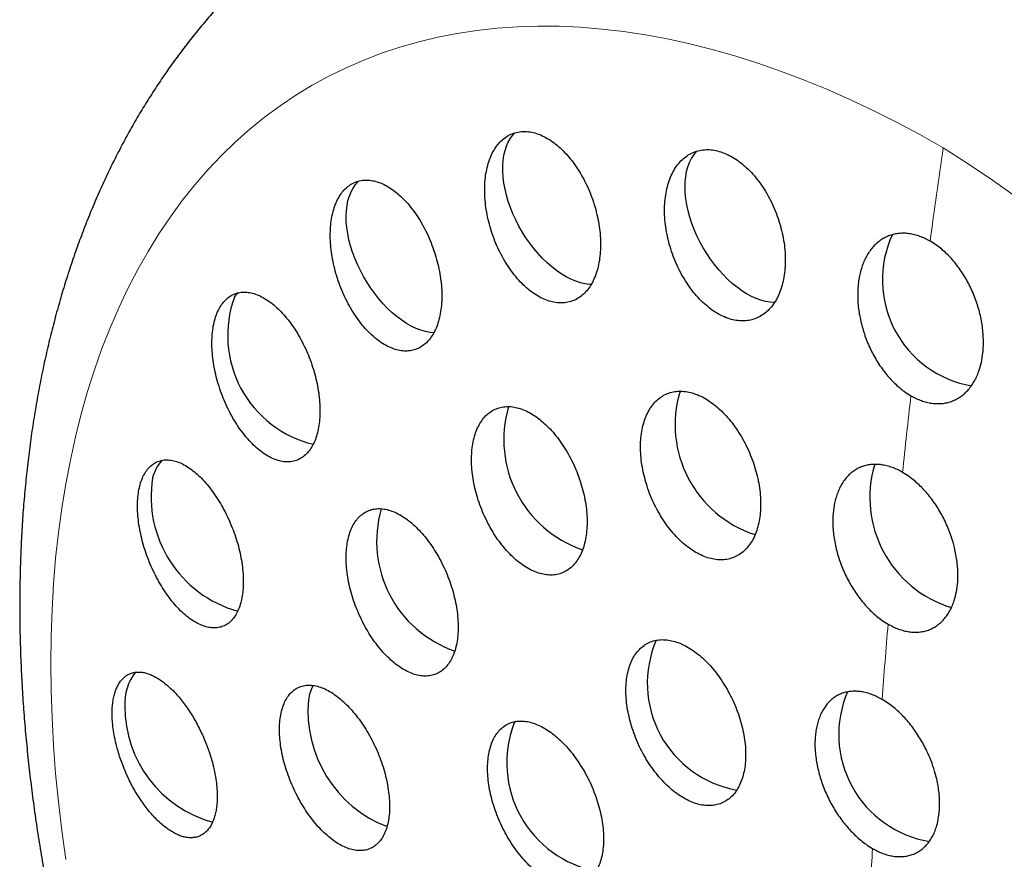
# Model space of a CAD drawing. Header units: millimetres. Extents: x 8 to 817, y 12 to 837.
# Tile 32 of 70: x 748 to 759, y 382 to 392. Entities that reach past the tile are written whole.
import ezdxf

# ---------------------------------------------------------------- set-up
doc = ezdxf.new("R2010")
doc.units = ezdxf.units.MM

msp = doc.modelspace()

# ---------------------------------------------------------------- linework, layer by layer
at = {"color": 7, "linetype": 'Continuous', "lineweight": 30}
msp.add_line((753.912, 383.624), (753.935, 383.654), dxfattribs=at)
at = {"color": 252, "linetype": 'Continuous', "lineweight": 0, "flags": 128}
msp.add_lwpolyline([(748.814, 382.082), (748.769, 382.411), (748.731, 382.737), (748.699, 383.06), (748.675, 383.379), (748.658, 383.696), (748.647, 384.009), (748.644, 384.317), (748.647, 384.622), (748.658, 384.923), (748.675, 385.219), (748.699, 385.511), (748.731, 385.798), (748.769, 386.08), (748.814, 386.356), (748.866, 386.627), (748.924, 386.893), (748.99, 387.153), (749.062, 387.407), (749.141, 387.654), (749.226, 387.896), (749.318, 388.13), (749.417, 388.359), (749.522, 388.58), (749.633, 388.795), (749.751, 389.002), (749.874, 389.202), (750.004, 389.395), (750.14, 389.581), (750.282, 389.758), (750.43, 389.928), (750.583, 390.09), (750.742, 390.245), (750.907, 390.391), (751.077, 390.529), (751.252, 390.658), (751.432, 390.779), (751.618, 390.892), (751.808, 390.997), (752.004, 391.092), (752.204, 391.179), (752.408, 391.258), (752.617, 391.327), (752.83, 391.388), (753.047, 391.44), (753.268, 391.483), (753.493, 391.517), (753.721, 391.542), (753.953, 391.558), (754.188, 391.565), (754.427, 391.563), (754.668, 391.552), (754.912, 391.532), (755.159, 391.504), (755.409, 391.466), (755.66, 391.419), (755.914, 391.364), (756.17, 391.299), (756.428, 391.226), (756.687, 391.144), (756.948, 391.054), (757.21, 390.954), (757.473, 390.846), (757.737, 390.73), (758.002, 390.605), (758.267, 390.472), (758.533, 390.331), (758.798, 390.182)], dxfattribs=at)
at = {"color": 7, "linetype": 'Continuous', "lineweight": 30, "flags": 128}
for points in [[(754.791, 388.624), (754.773, 388.625), (754.722, 388.632), (754.67, 388.644), (754.616, 388.662), (754.562, 388.684), (754.507, 388.712), (754.452, 388.745), (754.397, 388.783), (754.343, 388.825), (754.29, 388.872), (754.238, 388.922), (754.188, 388.976), (754.14, 389.034), (754.093, 389.094), (754.049, 389.157), (754.008, 389.223), (753.97, 389.29), (753.934, 389.359), (753.902, 389.429), (753.874, 389.5), (753.849, 389.57), (753.829, 389.641), (753.812, 389.711), (753.799, 389.78), (753.791, 389.847), (753.787, 389.913), (753.787, 389.976), (753.791, 390.037), (753.799, 390.095), (753.812, 390.149), (753.829, 390.2), (753.849, 390.246), (753.874, 390.289), (753.902, 390.326), (753.925, 390.351)], [(756.879, 388.419), (756.829, 388.422), (756.777, 388.431), (756.724, 388.445), (756.67, 388.464), (756.616, 388.489), (756.561, 388.519), (756.506, 388.554), (756.452, 388.593), (756.398, 388.637), (756.345, 388.685), (756.294, 388.737), (756.244, 388.792), (756.196, 388.851), (756.151, 388.912), (756.108, 388.976), (756.068, 389.043), (756.03, 389.111), (755.996, 389.18), (755.966, 389.25), (755.939, 389.321), (755.916, 389.392), (755.896, 389.462), (755.881, 389.532), (755.87, 389.6), (755.863, 389.667), (755.86, 389.732), (755.862, 389.794), (755.868, 389.854), (755.878, 389.91), (755.892, 389.963), (755.91, 390.012), (755.933, 390.057), (755.959, 390.098), (755.988, 390.134), (755.999, 390.145)], [(753.002, 388.074), (752.96, 388.079), (752.908, 388.089), (752.855, 388.104), (752.801, 388.125), (752.746, 388.151), (752.691, 388.182), (752.637, 388.218), (752.582, 388.259), (752.529, 388.304), (752.476, 388.353), (752.425, 388.405), (752.376, 388.462), (752.329, 388.521), (752.284, 388.583), (752.242, 388.648), (752.202, 388.715), (752.166, 388.783), (752.133, 388.853), (752.103, 388.923), (752.077, 388.994), (752.055, 389.065), (752.036, 389.135), (752.022, 389.204), (752.012, 389.272), (752.006, 389.339), (752.005, 389.403), (752.007, 389.464), (752.014, 389.523), (752.025, 389.579), (752.041, 389.631), (752.06, 389.679), (752.083, 389.723), (752.11, 389.763), (752.141, 389.798), (752.145, 389.802)], [(750.733, 388.48), (750.762, 388.517), (750.775, 388.531)]]:
    msp.add_lwpolyline(points, dxfattribs=at)
at = {"color": 252, "linetype": 'Continuous', "lineweight": 0}
for centre, radius, start, end in [((852.791, 376.498), 94.984, 171.71708, 172.36479), ((746.916, 371.595), 22.06, 2.5923, 57.4077), ((848.293, 377.059), 90.451, 173.46155, 174.01708), ((843.925, 377.474), 86.063, 175.1438, 175.71553), ((839.635, 377.752), 81.763, 176.877, 177.41602)]:
    msp.add_arc(centre, radius, start, end, dxfattribs=at)
at = {"color": 7, "linetype": 'Continuous', "lineweight": 30}
for centre, radius, start, end in [((759.33, 388.677), 1.224, 155.0131, 260.12), ((751.932, 388.046), 1.276, 160.1037, 256.3499), ((757.065, 387.032), 1.318, 163.2302, 252.021), ((755.119, 386.858), 1.321, 163.3738, 251.2381), ((750.242, 386.319), 0.452, 137.4538, 166.4757), ((759.276, 386.203), 1.313, 163.304, 252.9819), ((751.135, 386.207), 1.35, 170.7163, 254.3875), ((753.674, 385.703), 1.323, 163.7401, 250.8651), ((756.666, 384.087), 1.235, 156.6283, 259.8867), ((750.06, 383.859), 0.575, 141.958, 183.2564), ((752.132, 383.812), 0.564, 153.5603, 171.24), ((758.843, 383.504), 1.234, 156.7894, 260.5711), ((750.848, 383.819), 1.362, 179.6942, 254.5396), ((752.98, 383.771), 1.411, 174.8494, 248.7917), ((755.09, 383.183), 1.258, 159.4877, 258.8548)]:
    msp.add_arc(centre, radius, start, end, dxfattribs=at)
for points, knots in [([(785.971, 368.818), (785.971, 368.854), (785.971, 368.922), (785.971, 369.015), (785.971, 369.093), (785.97, 369.156), (785.97, 369.203), (785.97, 369.234), (785.97, 369.257), (785.969, 369.277), (785.969, 369.3), (785.969, 369.327), (785.969, 369.366), (785.968, 369.419), (785.967, 369.484), (785.966, 369.566), (785.965, 369.659), (785.963, 369.759), (785.961, 369.847), (785.96, 369.922), (785.958, 369.99), (785.957, 370.06), (785.955, 370.139), (785.953, 370.227), (785.95, 370.318), (785.947, 370.408), (785.945, 370.492), (785.942, 370.576), (785.939, 370.659), (785.936, 370.737), (785.933, 370.806), (785.931, 370.858), (785.929, 370.901), (785.928, 370.941), (785.926, 370.991), (785.923, 371.05), (785.92, 371.114), (785.917, 371.179), (785.914, 371.248), (785.91, 371.32), (785.906, 371.39), (785.903, 371.452), (785.9, 371.503), (785.898, 371.547), (785.895, 371.595), (785.892, 371.654), (785.888, 371.727), (785.883, 371.804), (785.878, 371.878), (785.874, 371.949), (785.869, 372.023), (785.861, 372.136), (785.851, 372.283), (785.837, 372.458), (785.824, 372.624), (785.812, 372.77), (785.8, 372.905), (785.789, 373.033), (785.777, 373.162), (785.766, 373.277), (785.755, 373.38), (785.745, 373.48), (785.734, 373.589), (785.722, 373.697), (785.711, 373.798), (785.701, 373.885), (785.692, 373.965), (785.683, 374.04), (785.674, 374.116), (785.665, 374.19), (785.656, 374.261), (785.648, 374.324), (785.64, 374.387), (785.632, 374.451), (785.623, 374.517), (785.614, 374.581), (785.606, 374.641), (785.598, 374.7), (785.589, 374.762), (785.581, 374.825), (785.572, 374.886), (785.564, 374.94), (785.556, 374.995), (785.547, 375.058), (785.536, 375.132), (785.524, 375.207), (785.513, 375.277), (785.503, 375.345), (785.491, 375.418), (785.473, 375.529), (785.45, 375.672), (785.42, 375.846), (785.39, 376.016), (785.359, 376.187), (785.334, 376.319), (785.316, 376.417), (785.304, 376.476), (785.293, 376.534), (785.281, 376.594), (785.268, 376.661), (785.254, 376.728), (785.242, 376.787), (785.232, 376.836), (785.223, 376.882), (785.212, 376.933), (785.2, 376.989), (785.186, 377.057), (785.17, 377.128), (785.151, 377.217), (785.13, 377.312), (785.107, 377.412), (785.085, 377.51), (785.062, 377.608), (785.042, 377.694), (785.027, 377.759), (785.016, 377.802), (785.007, 377.84), (784.998, 377.878), (784.987, 377.92), (784.975, 377.969), (784.963, 378.02), (784.952, 378.065), (784.942, 378.103), (784.932, 378.144), (784.917, 378.2), (784.899, 378.269), (784.88, 378.342), (784.863, 378.407), (784.847, 378.469), (784.83, 378.53), (784.814, 378.591), (784.798, 378.649), (784.784, 378.703), (784.768, 378.758), (784.752, 378.817), (784.734, 378.881), (784.716, 378.943), (784.7, 378.999), (784.687, 379.045), (784.675, 379.086), (784.663, 379.127), (784.651, 379.169), (784.637, 379.216), (784.622, 379.265), (784.608, 379.315), (784.594, 379.36), (784.582, 379.398), (784.571, 379.437), (784.557, 379.48), (784.543, 379.529), (784.528, 379.576), (784.515, 379.616), (784.505, 379.65), (784.493, 379.688), (784.478, 379.734), (784.46, 379.791), (784.44, 379.855), (784.416, 379.929), (784.391, 380.004), (784.367, 380.078), (784.347, 380.136), (784.33, 380.188), (784.312, 380.24), (784.294, 380.296), (784.276, 380.346), (784.262, 380.387), (784.25, 380.421), (784.239, 380.454), (784.227, 380.488), (784.213, 380.53), (784.195, 380.58), (784.175, 380.636), (784.156, 380.689), (784.14, 380.735), (784.126, 380.774), (784.111, 380.813), (784.094, 380.861), (784.073, 380.919), (784.049, 380.984), (784.026, 381.044), (784.007, 381.094), (783.99, 381.139), (783.972, 381.189), (783.95, 381.246), (783.925, 381.312), (783.899, 381.377), (783.876, 381.437), (783.855, 381.49), (783.834, 381.545), (783.81, 381.604), (783.784, 381.669), (783.755, 381.74), (783.727, 381.808), (783.701, 381.872), (783.677, 381.93), (783.651, 381.994), (783.621, 382.064), (783.591, 382.136), (783.563, 382.203), (783.537, 382.263), (783.513, 382.318), (783.49, 382.371), (783.466, 382.427), (783.437, 382.493), (783.404, 382.567), (783.37, 382.643), (783.339, 382.712), (783.31, 382.775), (783.281, 382.839), (783.248, 382.912), (783.207, 382.999), (783.163, 383.093), (783.118, 383.189), (783.076, 383.276), (783.039, 383.354), (783.003, 383.429), (782.964, 383.508), (782.92, 383.598), (782.871, 383.696), (782.822, 383.793), (782.778, 383.88), (782.738, 383.958), (782.7, 384.031), (782.662, 384.104), (782.622, 384.18), (782.579, 384.262), (782.533, 384.347), (782.487, 384.433), (782.443, 384.513), (782.403, 384.587), (782.365, 384.656), (782.328, 384.722), (782.287, 384.796), (782.24, 384.88), (782.184, 384.979), (782.121, 385.088), (782.056, 385.201), (781.994, 385.306), (781.939, 385.399), (781.888, 385.484), (781.838, 385.567), (781.787, 385.651), (781.734, 385.737), (781.667, 385.845), (781.584, 385.977), (781.491, 386.124), (781.403, 386.26), (781.319, 386.389), (781.236, 386.513), (781.153, 386.637), (781.069, 386.761), (780.982, 386.888), (780.891, 387.018), (780.797, 387.15), (780.706, 387.278), (780.619, 387.397), (780.52, 387.532), (780.406, 387.685), (780.275, 387.858), (780.142, 388.03), (780.002, 388.208), (779.853, 388.394), (779.697, 388.584), (779.54, 388.772), (779.386, 388.953), (779.236, 389.126), (779.088, 389.294), (778.938, 389.46), (778.784, 389.628), (778.629, 389.794), (778.476, 389.954), (778.326, 390.109), (778.18, 390.257), (778.033, 390.403), (777.882, 390.55), (777.725, 390.701), (777.513, 390.901), (777.245, 391.147), (776.92, 391.433), (776.59, 391.714), (776.262, 391.982), (775.958, 392.221), (775.678, 392.434), (775.417, 392.626), (775.154, 392.815), (774.889, 392.998), (774.656, 393.154), (774.451, 393.289), (774.271, 393.404), (774.085, 393.52), (773.897, 393.636), (773.709, 393.748), (773.526, 393.854), (773.35, 393.955), (773.189, 394.044), (773.04, 394.126), (772.902, 394.2), (772.764, 394.272), (772.628, 394.343), (772.487, 394.414), (772.339, 394.488), (772.182, 394.565), (772.01, 394.647), (771.832, 394.73), (771.652, 394.811), (771.479, 394.888), (771.308, 394.961), (771.137, 395.033), (770.982, 395.096), (770.839, 395.153), (770.707, 395.205), (770.57, 395.258), (770.435, 395.309), (770.307, 395.355), (770.188, 395.398), (770.077, 395.437), (769.971, 395.474), (769.871, 395.508), (769.769, 395.542), (769.66, 395.578), (769.542, 395.616), (769.418, 395.655), (769.296, 395.692), (769.18, 395.727), (769.07, 395.759), (768.963, 395.79), (768.857, 395.82), (768.748, 395.85), (768.632, 395.881), (768.508, 395.913), (768.381, 395.945), (768.262, 395.975), (768.152, 396.002), (768.049, 396.026), (767.949, 396.049), (767.846, 396.072), (767.731, 396.097), (767.611, 396.122), (767.493, 396.146), (767.387, 396.167), (767.291, 396.186), (767.2, 396.203), (767.109, 396.22), (767.011, 396.237), (766.908, 396.255), (766.804, 396.272), (766.705, 396.288), (766.614, 396.302), (766.531, 396.315), (766.453, 396.326), (766.373, 396.338), (766.286, 396.35), (766.181, 396.364), (766.063, 396.379), (765.945, 396.393), (765.839, 396.405), (765.739, 396.416), (765.64, 396.427), (765.537, 396.437), (765.433, 396.447), (765.331, 396.456), (765.239, 396.463), (765.155, 396.47), (765.073, 396.476), (764.987, 396.482), (764.893, 396.488), (764.796, 396.494), (764.703, 396.499), (764.62, 396.503), (764.544, 396.507), (764.473, 396.51), (764.399, 396.513), (764.32, 396.516), (764.235, 396.518), (764.151, 396.521), (764.076, 396.522), (764.011, 396.523), (763.952, 396.524), (763.893, 396.525), (763.83, 396.526), (763.758, 396.526), (763.68, 396.526), (763.603, 396.526), (763.531, 396.526), (763.465, 396.525), (763.402, 396.525), (763.338, 396.524), (763.265, 396.522), (763.183, 396.52), (763.099, 396.518), (763.024, 396.516), (762.958, 396.513), (762.9, 396.511), (762.842, 396.509), (762.778, 396.506), (762.706, 396.503), (762.628, 396.499), (762.554, 396.495), (762.487, 396.491), (762.427, 396.487), (762.37, 396.483), (762.31, 396.479), (762.235, 396.474), (762.15, 396.467), (762.062, 396.461), (761.986, 396.454), (761.922, 396.448), (761.862, 396.443), (761.8, 396.437), (761.728, 396.43), (761.652, 396.423), (761.582, 396.415), (761.522, 396.409), (761.468, 396.403), (761.412, 396.397), (761.348, 396.389), (761.276, 396.381), (761.201, 396.371), (761.13, 396.362), (761.067, 396.354), (761.013, 396.347), (760.962, 396.34), (760.906, 396.332), (760.841, 396.323), (760.771, 396.313), (760.706, 396.303), (760.652, 396.295), (760.604, 396.287), (760.552, 396.279), (760.491, 396.27), (760.423, 396.258), (760.352, 396.247), (760.281, 396.234), (760.213, 396.223), (760.141, 396.21), (760.063, 396.196), (759.978, 396.18), (759.899, 396.165), (759.832, 396.152), (759.776, 396.141), (759.721, 396.13), (759.659, 396.118), (759.591, 396.104), (759.522, 396.089), (759.459, 396.076), (759.403, 396.064), (759.348, 396.052), (759.289, 396.039), (759.223, 396.024), (759.155, 396.008), (759.091, 395.994), (759.007, 395.974), (758.891, 395.946), (758.756, 395.913), (758.624, 395.879), (758.489, 395.844), (758.338, 395.804), (758.185, 395.761), (758.07, 395.729), (757.987, 395.705), (757.928, 395.688), (757.875, 395.672), (757.83, 395.659), (757.791, 395.647), (757.753, 395.635), (757.71, 395.622), (757.659, 395.607), (757.6, 395.589), (757.541, 395.57), (757.491, 395.555), (757.448, 395.541), (757.404, 395.527), (757.356, 395.511), (757.304, 395.494), (757.249, 395.476), (757.194, 395.458), (757.142, 395.441), (757.093, 395.424), (757.037, 395.405), (756.974, 395.384), (756.911, 395.362), (756.857, 395.343), (756.807, 395.326), (756.753, 395.307), (756.687, 395.283), (756.614, 395.257), (756.543, 395.231), (756.483, 395.208), (756.43, 395.189), (756.377, 395.169), (756.32, 395.148), (756.268, 395.128), (756.223, 395.11), (756.182, 395.095), (756.14, 395.078), (756.092, 395.06), (756.037, 395.038), (755.977, 395.015), (755.922, 394.992), (755.855, 394.966), (755.767, 394.93), (755.666, 394.888), (755.567, 394.847), (755.466, 394.804), (755.348, 394.754), (755.233, 394.704), (755.127, 394.657), (755.031, 394.614), (754.934, 394.57), (754.844, 394.529), (754.752, 394.486), (754.662, 394.444), (754.571, 394.401), (754.48, 394.357), (754.396, 394.317), (754.321, 394.28), (754.255, 394.248), (754.184, 394.212), (754.114, 394.177), (754.051, 394.146), (753.992, 394.116), (753.93, 394.084), (753.86, 394.048), (753.785, 394.009), (753.717, 393.973), (753.662, 393.945), (753.614, 393.919), (753.561, 393.891), (753.503, 393.86), (753.449, 393.83), (753.4, 393.804), (753.349, 393.776), (753.288, 393.743), (753.223, 393.707), (753.157, 393.67), (753.104, 393.64), (753.059, 393.615), (753.019, 393.593), (752.97, 393.565), (752.911, 393.531), (752.868, 393.506), (752.845, 393.493)], [0, 0, 0, 0, 0.002298, 0.004272, 0.005922, 0.007249, 0.008254, 0.008887, 0.009272, 0.009665, 0.010152, 0.010732, 0.011406, 0.012653, 0.014104, 0.015532, 0.017897, 0.020026, 0.021927, 0.023463, 0.024852, 0.026287, 0.027961, 0.029874, 0.031984, 0.033805, 0.035618, 0.037424, 0.039223, 0.04098, 0.042472, 0.04366, 0.044384, 0.045197, 0.046279, 0.047613, 0.049013, 0.050432, 0.051868, 0.053489, 0.055081, 0.056438, 0.057541, 0.058389, 0.05932, 0.060637, 0.062246, 0.064088, 0.065658, 0.067112, 0.068722, 0.070491, 0.074579, 0.078374, 0.081987, 0.085458, 0.088012, 0.090926, 0.09391, 0.096537, 0.098545, 0.100761, 0.103181, 0.105783, 0.107974, 0.109903, 0.111598, 0.113268, 0.114956, 0.116655, 0.11823, 0.119662, 0.120908, 0.122386, 0.123948, 0.125375, 0.126667, 0.127974, 0.129332, 0.130809, 0.132211, 0.133406, 0.134426, 0.135902, 0.137671, 0.139407, 0.140939, 0.142357, 0.143993, 0.145827, 0.149828, 0.153629, 0.157591, 0.161293, 0.165126, 0.166539, 0.167887, 0.169148, 0.170433, 0.171956, 0.173692, 0.174934, 0.175979, 0.176954, 0.178086, 0.179377, 0.18075, 0.182684, 0.184236, 0.186751, 0.189073, 0.191017, 0.193392, 0.195709, 0.196799, 0.197781, 0.198646, 0.1994, 0.200305, 0.201493, 0.202734, 0.203743, 0.204509, 0.205357, 0.206469, 0.208327, 0.21002, 0.211405, 0.212726, 0.21416, 0.215586, 0.216838, 0.218045, 0.219241, 0.220538, 0.222073, 0.223503, 0.224771, 0.225806, 0.226657, 0.227554, 0.228524, 0.229538, 0.230671, 0.231869, 0.232883, 0.233685, 0.234477, 0.235463, 0.236636, 0.237736, 0.238637, 0.239345, 0.240051, 0.241168, 0.242453, 0.243898, 0.245484, 0.247408, 0.249012, 0.250411, 0.251328, 0.252524, 0.253907, 0.25507, 0.255939, 0.256658, 0.257381, 0.258111, 0.259004, 0.260147, 0.261492, 0.262765, 0.263724, 0.264563, 0.265417, 0.266366, 0.267739, 0.269368, 0.270732, 0.271766, 0.272742, 0.273762, 0.275062, 0.276617, 0.278187, 0.27946, 0.280615, 0.281751, 0.283085, 0.284589, 0.286172, 0.287839, 0.289183, 0.290431, 0.291775, 0.293477, 0.295104, 0.296612, 0.297968, 0.299158, 0.300305, 0.301502, 0.302936, 0.304698, 0.306449, 0.308044, 0.309376, 0.310654, 0.312347, 0.314237, 0.31649, 0.318703, 0.320646, 0.32232, 0.323978, 0.32563, 0.327641, 0.329993, 0.332255, 0.334162, 0.33586, 0.337503, 0.33914, 0.340808, 0.342639, 0.344648, 0.346621, 0.348461, 0.350117, 0.351622, 0.353155, 0.354669, 0.356674, 0.358873, 0.361472, 0.364146, 0.366641, 0.368691, 0.370578, 0.372524, 0.374447, 0.376368, 0.378465, 0.382018, 0.385539, 0.388733, 0.391619, 0.394561, 0.397497, 0.400412, 0.403327, 0.406506, 0.40972, 0.412792, 0.41564, 0.41832, 0.422528, 0.42675, 0.430892, 0.435153, 0.439876, 0.444609, 0.449322, 0.453993, 0.458261, 0.462456, 0.466772, 0.471093, 0.475421, 0.479753, 0.483729, 0.487708, 0.491554, 0.495484, 0.499674, 0.503876, 0.512035, 0.520188, 0.528338, 0.536418, 0.544013, 0.550088, 0.556152, 0.562205, 0.568244, 0.574154, 0.577917, 0.581984, 0.586086, 0.590199, 0.594323, 0.598315, 0.601975, 0.605656, 0.608567, 0.611475, 0.61438, 0.61723, 0.620044, 0.623169, 0.62646, 0.629765, 0.633737, 0.637382, 0.640778, 0.644235, 0.647684, 0.651077, 0.653544, 0.656217, 0.658973, 0.661698, 0.664217, 0.666496, 0.668746, 0.670744, 0.672705, 0.674621, 0.676678, 0.679068, 0.681521, 0.683903, 0.686148, 0.68821, 0.690256, 0.692308, 0.69434, 0.696511, 0.698985, 0.701438, 0.703762, 0.705806, 0.707709, 0.709613, 0.711506, 0.713605, 0.716091, 0.718313, 0.720314, 0.722072, 0.723757, 0.725444, 0.727209, 0.729284, 0.731216, 0.733098, 0.73482, 0.736307, 0.73777, 0.739229, 0.740759, 0.742626, 0.74512, 0.747348, 0.74925, 0.751037, 0.752933, 0.754744, 0.756785, 0.758727, 0.760431, 0.761915, 0.763381, 0.765003, 0.766708, 0.768617, 0.770363, 0.771888, 0.773241, 0.774567, 0.775834, 0.777322, 0.778947, 0.7806, 0.781954, 0.783097, 0.784207, 0.785256, 0.786373, 0.7877, 0.789247, 0.790697, 0.791982, 0.793223, 0.794346, 0.795469, 0.796792, 0.798406, 0.799993, 0.801455, 0.802614, 0.803642, 0.804661, 0.805802, 0.807211, 0.80869, 0.810095, 0.811354, 0.812422, 0.813433, 0.814474, 0.815783, 0.817604, 0.819233, 0.820633, 0.82184, 0.822843, 0.823939, 0.825289, 0.826854, 0.828183, 0.829229, 0.830199, 0.831163, 0.832368, 0.833762, 0.83519, 0.83658, 0.837733, 0.838724, 0.83961, 0.840593, 0.841841, 0.843292, 0.844519, 0.845462, 0.846318, 0.847245, 0.848352, 0.849737, 0.851118, 0.85235, 0.85372, 0.854946, 0.856421, 0.858088, 0.859771, 0.860919, 0.861871, 0.862898, 0.864072, 0.865367, 0.866761, 0.867988, 0.868963, 0.86996, 0.871087, 0.872332, 0.873715, 0.874977, 0.875965, 0.8785, 0.881599, 0.883729, 0.886042, 0.889375, 0.892438, 0.894864, 0.896024, 0.897249, 0.898269, 0.899089, 0.899841, 0.900558, 0.901316, 0.902305, 0.903536, 0.904753, 0.905706, 0.906458, 0.907294, 0.908247, 0.909267, 0.910319, 0.911492, 0.9125, 0.913346, 0.914393, 0.915752, 0.917069, 0.918092, 0.918923, 0.920022, 0.921264, 0.922808, 0.924353, 0.925498, 0.926363, 0.927457, 0.928674, 0.929718, 0.93057, 0.931357, 0.932158, 0.933085, 0.93419, 0.935476, 0.936629, 0.937504, 0.939472, 0.941931, 0.943558, 0.945449, 0.948029, 0.95068, 0.952409, 0.954469, 0.956566, 0.958299, 0.959952, 0.962214, 0.963821, 0.965577, 0.967804, 0.968987, 0.970223, 0.971895, 0.973386, 0.974599, 0.975806, 0.977028, 0.978498, 0.980206, 0.981703, 0.982788, 0.983604, 0.984763, 0.986129, 0.987257, 0.988183, 0.989224, 0.990474, 0.992016, 0.993351, 0.994705, 0.995376, 0.996207, 0.997255, 0.998519, 1, 1, 1, 1]), ([(752.19, 393.114), (752.17, 393.103), (752.095, 393.06), (751.967, 392.981), (751.808, 392.878), (751.652, 392.77), (751.498, 392.657), (751.348, 392.54), (751.2, 392.418), (751.055, 392.291), (750.913, 392.16), (750.773, 392.024), (750.637, 391.883), (750.504, 391.738), (750.375, 391.588), (750.248, 391.433), (750.125, 391.274), (750.006, 391.111), (749.889, 390.943), (749.777, 390.77), (749.667, 390.593), (749.562, 390.412), (749.46, 390.226), (749.362, 390.036), (749.268, 389.842), (749.178, 389.643), (749.092, 389.44), (749.01, 389.233), (748.933, 389.022), (748.859, 388.807), (748.79, 388.589), (748.725, 388.366), (748.665, 388.14), (748.608, 387.911), (748.557, 387.678), (748.51, 387.441), (748.467, 387.202), (748.429, 386.959), (748.395, 386.714), (748.367, 386.466), (748.342, 386.215), (748.322, 385.962), (748.307, 385.706), (748.297, 385.447), (748.291, 385.187), (748.289, 384.924), (748.292, 384.66), (748.3, 384.393), (748.312, 384.125), (748.329, 383.855), (748.35, 383.583), (748.376, 383.31), (748.406, 383.036), (748.44, 382.76), (748.479, 382.483), (748.523, 382.204), (748.57, 381.925), (748.622, 381.644), (748.679, 381.363), (748.739, 381.08), (748.802, 380.807), (748.869, 380.533), (748.937, 380.268), (749.008, 380.003), (749.081, 379.748), (749.156, 379.493), (749.235, 379.238), (749.317, 378.983), (749.402, 378.728), (749.49, 378.474), (749.581, 378.22), (749.675, 377.966), (749.773, 377.713), (749.873, 377.461), (749.976, 377.21), (750.082, 376.959), (750.19, 376.709), (750.302, 376.461), (750.416, 376.213), (750.532, 375.968), (750.65, 375.725), (750.77, 375.484), (750.891, 375.249), (751.01, 375.022), (751.121, 374.817), (751.218, 374.639), (751.327, 374.443), (751.406, 374.306), (751.457, 374.217)], [0, 0, 0, 0, 0.004044, 0.014939, 0.025849, 0.036777, 0.047728, 0.058705, 0.069713, 0.080755, 0.091835, 0.102957, 0.114124, 0.12534, 0.136608, 0.147929, 0.159308, 0.170746, 0.182244, 0.193805, 0.20543, 0.217118, 0.228871, 0.240688, 0.252569, 0.264512, 0.276516, 0.28858, 0.300701, 0.312877, 0.325104, 0.33738, 0.349703, 0.362067, 0.374471, 0.38691, 0.399382, 0.411882, 0.424409, 0.436958, 0.449527, 0.462113, 0.474714, 0.487327, 0.499951, 0.512583, 0.525223, 0.537867, 0.550516, 0.563169, 0.575824, 0.588482, 0.601142, 0.613805, 0.62647, 0.639138, 0.651811, 0.664488, 0.67717, 0.68986, 0.702558, 0.713955, 0.72664, 0.738022, 0.749397, 0.760764, 0.772125, 0.783477, 0.794822, 0.806159, 0.817488, 0.828808, 0.840119, 0.851419, 0.862708, 0.873983, 0.885242, 0.896481, 0.907693, 0.91887, 0.929996, 0.94104, 0.951944, 0.962569, 0.972493, 0.980547, 0.987439, 1, 1, 1, 1]), ([(754.335, 390.262), (754.31, 390.277), (754.262, 390.307), (754.188, 390.339), (754.115, 390.36), (754.044, 390.368), (753.975, 390.364), (753.909, 390.349), (753.848, 390.321), (753.791, 390.282), (753.74, 390.232), (753.696, 390.172), (753.657, 390.102), (753.626, 390.023), (753.603, 389.936), (753.587, 389.842), (753.58, 389.743), (753.581, 389.638), (753.59, 389.53), (753.607, 389.421), (753.633, 389.31), (753.666, 389.2), (753.707, 389.092), (753.755, 388.989), (753.809, 388.89), (753.869, 388.798), (753.933, 388.713), (754.002, 388.637), (754.073, 388.572), (754.146, 388.516), (754.221, 388.473), (754.295, 388.44), (754.369, 388.42), (754.44, 388.413), (754.509, 388.417), (754.575, 388.434), (754.636, 388.462), (754.692, 388.502), (754.742, 388.552), (754.787, 388.613), (754.825, 388.684), (754.855, 388.763), (754.878, 388.851), (754.893, 388.945), (754.9, 389.045), (754.899, 389.15), (754.889, 389.258), (754.871, 389.368), (754.845, 389.478), (754.811, 389.588), (754.77, 389.695), (754.721, 389.799), (754.667, 389.897), (754.607, 389.989), (754.542, 390.073), (754.474, 390.147), (754.405, 390.211), (754.358, 390.245), (754.335, 390.262)], [0, 0, 0, 0, 0.017619, 0.035293, 0.052911, 0.070533, 0.088211, 0.105833, 0.1234, 0.141024, 0.158592, 0.176214, 0.193891, 0.211513, 0.229299, 0.247141, 0.264928, 0.28292, 0.300969, 0.318961, 0.337112, 0.355321, 0.373472, 0.391663, 0.409913, 0.428103, 0.446196, 0.464347, 0.482439, 0.500339, 0.518296, 0.536195, 0.553895, 0.571651, 0.58935, 0.606931, 0.624568, 0.642148, 0.65974, 0.677388, 0.694981, 0.712707, 0.730489, 0.748216, 0.766144, 0.784128, 0.802056, 0.820166, 0.838333, 0.856443, 0.874637, 0.892889, 0.911082, 0.92922, 0.947417, 0.965554, 0.982777, 1, 1, 1, 1]), ([(756.42, 390.063), (756.395, 390.077), (756.344, 390.107), (756.268, 390.136), (756.192, 390.155), (756.117, 390.162), (756.045, 390.157), (755.977, 390.139), (755.912, 390.11), (755.853, 390.07), (755.799, 390.018), (755.752, 389.956), (755.711, 389.885), (755.678, 389.805), (755.652, 389.716), (755.635, 389.621), (755.627, 389.52), (755.627, 389.414), (755.636, 389.305), (755.654, 389.195), (755.68, 389.084), (755.715, 388.974), (755.757, 388.867), (755.807, 388.764), (755.863, 388.667), (755.925, 388.576), (755.991, 388.494), (756.062, 388.42), (756.136, 388.357), (756.212, 388.304), (756.289, 388.262), (756.366, 388.232), (756.442, 388.214), (756.516, 388.208), (756.588, 388.214), (756.656, 388.233), (756.72, 388.263), (756.779, 388.304), (756.833, 388.356), (756.88, 388.418), (756.92, 388.49), (756.953, 388.571), (756.977, 388.66), (756.994, 388.756), (757.002, 388.857), (757.001, 388.963), (756.992, 389.072), (756.973, 389.183), (756.946, 389.294), (756.911, 389.403), (756.868, 389.51), (756.818, 389.613), (756.762, 389.71), (756.7, 389.8), (756.633, 389.882), (756.563, 389.953), (756.492, 390.015), (756.444, 390.047), (756.42, 390.063)], [0, 0, 0, 0, 0.017577, 0.035211, 0.052788, 0.070365, 0.087998, 0.105575, 0.123173, 0.140828, 0.158427, 0.176171, 0.19397, 0.211715, 0.229663, 0.247667, 0.265616, 0.283741, 0.301922, 0.320047, 0.338241, 0.356494, 0.374688, 0.392813, 0.410997, 0.42912, 0.447066, 0.46507, 0.483015, 0.500754, 0.51855, 0.536289, 0.553885, 0.571538, 0.589134, 0.606712, 0.624345, 0.641924, 0.659613, 0.677357, 0.695047, 0.712929, 0.730867, 0.74875, 0.766826, 0.784959, 0.803035, 0.821222, 0.839467, 0.857654, 0.875816, 0.894036, 0.912198, 0.930208, 0.948277, 0.966287, 0.983144, 1, 1, 1, 1]), ([(752.536, 389.702), (752.512, 389.717), (752.465, 389.749), (752.394, 389.782), (752.324, 389.805), (752.256, 389.815), (752.189, 389.813), (752.127, 389.798), (752.068, 389.772), (752.015, 389.734), (751.967, 389.686), (751.925, 389.626), (751.89, 389.558), (751.862, 389.48), (751.841, 389.395), (751.828, 389.302), (751.823, 389.204), (751.825, 389.101), (751.836, 388.995), (751.854, 388.886), (751.88, 388.776), (751.913, 388.667), (751.954, 388.56), (752.001, 388.456), (752.054, 388.357), (752.112, 388.264), (752.175, 388.179), (752.241, 388.101), (752.31, 388.034), (752.382, 387.977), (752.454, 387.931), (752.526, 387.897), (752.597, 387.875), (752.665, 387.866), (752.732, 387.869), (752.794, 387.884), (752.852, 387.911), (752.905, 387.949), (752.953, 387.999), (752.994, 388.058), (753.029, 388.128), (753.056, 388.206), (753.077, 388.292), (753.089, 388.385), (753.094, 388.483), (753.091, 388.586), (753.08, 388.693), (753.061, 388.802), (753.035, 388.911), (753.001, 389.02), (752.96, 389.127), (752.913, 389.231), (752.86, 389.33), (752.801, 389.422), (752.738, 389.508), (752.672, 389.583), (752.605, 389.649), (752.559, 389.684), (752.536, 389.702)], [0, 0, 0, 0, 0.01773, 0.035517, 0.053246, 0.070982, 0.088776, 0.106512, 0.124131, 0.141808, 0.159427, 0.176995, 0.194619, 0.212188, 0.229839, 0.247546, 0.265198, 0.28303, 0.300918, 0.318752, 0.336787, 0.354879, 0.372915, 0.391087, 0.409317, 0.427489, 0.44567, 0.463909, 0.482088, 0.500143, 0.518256, 0.53631, 0.554161, 0.57207, 0.58992, 0.607583, 0.625303, 0.642965, 0.660536, 0.678163, 0.695735, 0.713348, 0.731016, 0.74863, 0.766399, 0.784224, 0.801994, 0.819968, 0.837998, 0.855972, 0.874112, 0.89231, 0.91045, 0.928644, 0.946896, 0.965088, 0.982544, 1, 1, 1, 1]), ([(758.65, 389.118), (758.63, 389.129), (758.591, 389.15), (758.532, 389.174), (758.472, 389.193), (758.412, 389.204), (758.354, 389.209), (758.298, 389.207), (758.242, 389.199), (758.189, 389.183), (758.138, 389.161), (758.09, 389.133), (758.045, 389.099), (758.003, 389.058), (757.966, 389.011), (757.932, 388.96), (757.902, 388.902), (757.877, 388.84), (757.857, 388.773), (757.841, 388.703), (757.83, 388.629), (757.825, 388.552), (757.824, 388.473), (757.829, 388.392), (757.839, 388.309), (757.855, 388.226), (757.875, 388.144), (757.9, 388.062), (757.929, 387.981), (757.964, 387.902), (758.002, 387.826), (758.044, 387.753), (758.09, 387.683), (758.139, 387.617), (758.19, 387.557), (758.243, 387.501), (758.3, 387.45), (758.362, 387.401), (758.407, 387.374), (758.431, 387.359)], [0, 0, 0, 0, 0.0259835, 0.0521485, 0.078885, 0.1058186, 0.131802, 0.1579648, 0.184691, 0.2116108, 0.2377353, 0.2640384, 0.2909013, 0.3179561, 0.3443735, 0.3709715, 0.398136, 0.4254952, 0.4521881, 0.4790645, 0.5065192, 0.5341735, 0.5610034, 0.5880198, 0.6156261, 0.643437, 0.6702013, 0.6971536, 0.7247022, 0.7524583, 0.7789819, 0.8056928, 0.832998, 0.86051, 0.8867275, 0.9131297, 0.9401165, 0.9673063, 1, 1, 1, 1]), ([(758.431, 387.359), (758.451, 387.348), (758.49, 387.327), (758.549, 387.302), (758.609, 387.284), (758.669, 387.273), (758.727, 387.268), (758.784, 387.27), (758.839, 387.278), (758.892, 387.294), (758.943, 387.316), (758.991, 387.344), (759.036, 387.378), (759.077, 387.419), (759.115, 387.466), (759.149, 387.518), (759.179, 387.575), (759.208, 387.647), (759.234, 387.738), (759.249, 387.835), (759.256, 387.925), (759.256, 388.004), (759.251, 388.085), (759.241, 388.168), (759.226, 388.251), (759.206, 388.333), (759.181, 388.415), (759.151, 388.496), (759.117, 388.576), (759.079, 388.652), (759.037, 388.724), (758.991, 388.794), (758.942, 388.86), (758.891, 388.921), (758.837, 388.976), (758.781, 389.027), (758.718, 389.076), (758.674, 389.103), (758.65, 389.118)], [0, 0, 0, 0, 0.026112, 0.052502, 0.078892, 0.105828, 0.131938, 0.158322, 0.184707, 0.211629, 0.237848, 0.264246, 0.290923, 0.317979, 0.34458, 0.371182, 0.398156, 0.425514, 0.465691, 0.506504, 0.534157, 0.560987, 0.588004, 0.61561, 0.643421, 0.670188, 0.697143, 0.724694, 0.752453, 0.779173, 0.805892, 0.833002, 0.860517, 0.886833, 0.913335, 0.940128, 0.967319, 1, 1, 1, 1]), ([(751.146, 388.421), (751.123, 388.437), (751.077, 388.469), (751.008, 388.504), (750.94, 388.528), (750.874, 388.539), (750.811, 388.539), (750.751, 388.526), (750.695, 388.501), (750.645, 388.464), (750.6, 388.416), (750.562, 388.358), (750.53, 388.291), (750.506, 388.214), (750.488, 388.13), (750.478, 388.039), (750.476, 387.942), (750.481, 387.84), (750.493, 387.735), (750.513, 387.628), (750.541, 387.52), (750.575, 387.412), (750.616, 387.306), (750.663, 387.203), (750.716, 387.104), (750.773, 387.012), (750.835, 386.926), (750.901, 386.848), (750.968, 386.78), (751.038, 386.722), (751.108, 386.675), (751.178, 386.639), (751.246, 386.616), (751.313, 386.605), (751.376, 386.606), (751.436, 386.62), (751.491, 386.646), (751.541, 386.683), (751.585, 386.732), (751.623, 386.791), (751.655, 386.859), (751.679, 386.936), (751.696, 387.021), (751.706, 387.112), (751.707, 387.21), (751.702, 387.311), (751.689, 387.417), (751.668, 387.524), (751.64, 387.632), (751.606, 387.74), (751.564, 387.846), (751.517, 387.948), (751.464, 388.047), (751.406, 388.139), (751.344, 388.224), (751.279, 388.3), (751.213, 388.367), (751.169, 388.403), (751.146, 388.421)], [0, 0, 0, 0, 0.017883, 0.035822, 0.053704, 0.071595, 0.089543, 0.107432, 0.125172, 0.14297, 0.16071, 0.178305, 0.195957, 0.213553, 0.231129, 0.248761, 0.266337, 0.284024, 0.301767, 0.319455, 0.337337, 0.355274, 0.373157, 0.391233, 0.409367, 0.427443, 0.445631, 0.463875, 0.482062, 0.500224, 0.518444, 0.536605, 0.554616, 0.572685, 0.590694, 0.608496, 0.626356, 0.644158, 0.661788, 0.679475, 0.697105, 0.714673, 0.732298, 0.749867, 0.767509, 0.785205, 0.802847, 0.820663, 0.838535, 0.856352, 0.874371, 0.892448, 0.910468, 0.928632, 0.946855, 0.965019, 0.98251, 1, 1, 1, 1]), ([(756.114, 387.312), (756.089, 387.327), (756.038, 387.357), (755.962, 387.387), (755.886, 387.406), (755.813, 387.413), (755.742, 387.408), (755.675, 387.392), (755.612, 387.363), (755.555, 387.323), (755.504, 387.273), (755.459, 387.212), (755.422, 387.141), (755.392, 387.062), (755.37, 386.975), (755.357, 386.881), (755.352, 386.782), (755.356, 386.678), (755.369, 386.572), (755.39, 386.463), (755.419, 386.355), (755.456, 386.247), (755.501, 386.142), (755.553, 386.041), (755.611, 385.946), (755.674, 385.856), (755.742, 385.775), (755.813, 385.702), (755.887, 385.639), (755.964, 385.586), (756.04, 385.545), (756.117, 385.514), (756.193, 385.496), (756.266, 385.489), (756.337, 385.495), (756.404, 385.513), (756.466, 385.542), (756.523, 385.582), (756.573, 385.634), (756.618, 385.695), (756.655, 385.766), (756.684, 385.846), (756.705, 385.933), (756.718, 386.027), (756.722, 386.127), (756.717, 386.231), (756.705, 386.338), (756.683, 386.446), (756.653, 386.555), (756.615, 386.662), (756.57, 386.767), (756.518, 386.867), (756.46, 386.963), (756.396, 387.051), (756.328, 387.133), (756.258, 387.203), (756.186, 387.264), (756.138, 387.296), (756.114, 387.312)], [0, 0, 0, 0, 0.017711, 0.035478, 0.053189, 0.0709, 0.088668, 0.10638, 0.124089, 0.141855, 0.159564, 0.177341, 0.195174, 0.212952, 0.230841, 0.248786, 0.266676, 0.284673, 0.302727, 0.320724, 0.338778, 0.35689, 0.374944, 0.392978, 0.41107, 0.429103, 0.447049, 0.465052, 0.482997, 0.500824, 0.518709, 0.536537, 0.554271, 0.572061, 0.589795, 0.607498, 0.625258, 0.642962, 0.660711, 0.678517, 0.696267, 0.714119, 0.732027, 0.749879, 0.767845, 0.785868, 0.803834, 0.821878, 0.839979, 0.858023, 0.876072, 0.894179, 0.912227, 0.930206, 0.948243, 0.966222, 0.983111, 1, 1, 1, 1]), ([(754.151, 387.13), (754.127, 387.145), (754.078, 387.176), (754.004, 387.208), (753.932, 387.229), (753.861, 387.238), (753.793, 387.234), (753.729, 387.219), (753.67, 387.192), (753.616, 387.154), (753.567, 387.105), (753.526, 387.045), (753.491, 386.976), (753.464, 386.899), (753.444, 386.813), (753.433, 386.721), (753.429, 386.623), (753.435, 386.52), (753.448, 386.415), (753.469, 386.307), (753.498, 386.199), (753.535, 386.092), (753.579, 385.986), (753.629, 385.885), (753.685, 385.788), (753.747, 385.698), (753.813, 385.615), (753.882, 385.541), (753.954, 385.475), (754.028, 385.421), (754.102, 385.377), (754.176, 385.345), (754.249, 385.325), (754.32, 385.316), (754.387, 385.32), (754.451, 385.336), (754.51, 385.364), (754.564, 385.403), (754.612, 385.453), (754.653, 385.513), (754.688, 385.582), (754.714, 385.661), (754.733, 385.747), (754.744, 385.84), (754.747, 385.938), (754.741, 386.041), (754.728, 386.146), (754.706, 386.254), (754.676, 386.362), (754.639, 386.469), (754.595, 386.574), (754.544, 386.675), (754.487, 386.772), (754.425, 386.862), (754.359, 386.944), (754.291, 387.017), (754.221, 387.08), (754.174, 387.113), (754.151, 387.13)], [0, 0, 0, 0, 0.01777, 0.035596, 0.053366, 0.071139, 0.088969, 0.106741, 0.124459, 0.142232, 0.15995, 0.177658, 0.195422, 0.213131, 0.230905, 0.248734, 0.266508, 0.284393, 0.302334, 0.320219, 0.338213, 0.356264, 0.374258, 0.392312, 0.410423, 0.428476, 0.446512, 0.464606, 0.482641, 0.50059, 0.518598, 0.536546, 0.554378, 0.572267, 0.590099, 0.607835, 0.625628, 0.643364, 0.661067, 0.678827, 0.69653, 0.714277, 0.73208, 0.749827, 0.767675, 0.785578, 0.803426, 0.821389, 0.839408, 0.857371, 0.875413, 0.893512, 0.911554, 0.929604, 0.947712, 0.965762, 0.982881, 1, 1, 1, 1]), ([(750.261, 386.506), (750.238, 386.522), (750.193, 386.556), (750.125, 386.592), (750.059, 386.617), (749.994, 386.629), (749.933, 386.63), (749.876, 386.618), (749.823, 386.594), (749.776, 386.558), (749.734, 386.512), (749.699, 386.454), (749.671, 386.387), (749.65, 386.312), (749.636, 386.228), (749.63, 386.138), (749.63, 386.043), (749.639, 385.942), (749.655, 385.839), (749.677, 385.733), (749.707, 385.627), (749.743, 385.521), (749.786, 385.416), (749.834, 385.315), (749.887, 385.218), (749.945, 385.126), (750.006, 385.041), (750.071, 384.963), (750.138, 384.895), (750.206, 384.837), (750.275, 384.789), (750.343, 384.753), (750.41, 384.729), (750.474, 384.716), (750.535, 384.717), (750.592, 384.729), (750.645, 384.754), (750.692, 384.79), (750.733, 384.838), (750.767, 384.896), (750.795, 384.963), (750.816, 385.04), (750.829, 385.123), (750.835, 385.214), (750.834, 385.31), (750.825, 385.41), (750.809, 385.514), (750.786, 385.62), (750.755, 385.726), (750.719, 385.832), (750.676, 385.936), (750.628, 386.038), (750.574, 386.135), (750.516, 386.226), (750.454, 386.311), (750.39, 386.386), (750.326, 386.452), (750.282, 386.488), (750.261, 386.506)], [0, 0, 0, 0, 0.018035, 0.036127, 0.054162, 0.072204, 0.090304, 0.108345, 0.126243, 0.144199, 0.162096, 0.179792, 0.197546, 0.215243, 0.232821, 0.250456, 0.268034, 0.285626, 0.303273, 0.320866, 0.338595, 0.356379, 0.374109, 0.392041, 0.410029, 0.427961, 0.446075, 0.464245, 0.482359, 0.500553, 0.518805, 0.536999, 0.555134, 0.573328, 0.591462, 0.609424, 0.627445, 0.645407, 0.663161, 0.680972, 0.698726, 0.716329, 0.733989, 0.751593, 0.769167, 0.786797, 0.804372, 0.822048, 0.83978, 0.857457, 0.875322, 0.893243, 0.91111, 0.929172, 0.947292, 0.965355, 0.982678, 1, 1, 1, 1]), ([(758.335, 386.487), (758.316, 386.498), (758.277, 386.519), (758.217, 386.544), (758.157, 386.562), (758.098, 386.574), (758.041, 386.579), (757.985, 386.578), (757.93, 386.57), (757.878, 386.555), (757.829, 386.534), (757.783, 386.506), (757.739, 386.472), (757.7, 386.432), (757.664, 386.386), (757.633, 386.335), (757.605, 386.278), (757.582, 386.217), (757.565, 386.152), (757.552, 386.083), (757.544, 386.01), (757.541, 385.935), (757.543, 385.857), (757.55, 385.778), (757.563, 385.697), (757.58, 385.615), (757.602, 385.535), (757.629, 385.455), (757.661, 385.375), (757.696, 385.297), (757.736, 385.222), (757.779, 385.151), (757.826, 385.082), (757.876, 385.017), (757.928, 384.957), (757.982, 384.902), (758.039, 384.851), (758.102, 384.802), (758.147, 384.774), (758.171, 384.759)], [0, 0, 0, 0, 0.0261517, 0.0524855, 0.0793935, 0.1064996, 0.1326512, 0.1589838, 0.1858859, 0.2129841, 0.2392165, 0.2656293, 0.2926095, 0.319785, 0.3461836, 0.3727639, 0.3999155, 0.4272639, 0.4538177, 0.4805549, 0.50787, 0.5353847, 0.5620144, 0.588829, 0.6162283, 0.6438299, 0.6704216, 0.6971991, 0.7245647, 0.7521343, 0.7785906, 0.8052323, 0.8324609, 0.8598931, 0.8861772, 0.9126452, 0.9396948, 0.9669458, 1, 1, 1, 1]), ([(758.171, 384.759), (758.191, 384.749), (758.23, 384.727), (758.289, 384.703), (758.349, 384.684), (758.408, 384.672), (758.466, 384.667), (758.522, 384.668), (758.576, 384.677), (758.629, 384.691), (758.678, 384.713), (758.724, 384.74), (758.767, 384.775), (758.807, 384.815), (758.843, 384.861), (758.874, 384.911), (758.902, 384.968), (758.928, 385.039), (758.95, 385.128), (758.963, 385.224), (758.966, 385.312), (758.964, 385.389), (758.957, 385.468), (758.944, 385.549), (758.924, 385.644), (758.892, 385.752), (758.852, 385.859), (758.81, 385.949), (758.771, 386.024), (758.728, 386.096), (758.681, 386.165), (758.631, 386.23), (758.578, 386.29), (758.524, 386.345), (758.467, 386.395), (758.405, 386.444), (758.36, 386.472), (758.335, 386.487)], [0, 0, 0, 0, 0.026154, 0.05249, 0.0794, 0.106509, 0.132757, 0.159188, 0.185902, 0.213002, 0.23933, 0.265841, 0.292633, 0.31981, 0.346396, 0.372981, 0.399943, 0.427292, 0.467264, 0.507871, 0.535386, 0.562017, 0.588833, 0.616234, 0.643837, 0.68387, 0.724549, 0.752121, 0.77877, 0.80542, 0.832455, 0.85989, 0.886365, 0.91284, 0.939697, 0.96695, 1, 1, 1, 1]), ([(752.683, 385.962), (752.659, 385.977), (752.611, 386.009), (752.54, 386.042), (752.47, 386.065), (752.402, 386.075), (752.337, 386.074), (752.275, 386.06), (752.219, 386.034), (752.168, 385.997), (752.123, 385.95), (752.085, 385.891), (752.053, 385.823), (752.029, 385.747), (752.013, 385.662), (752.004, 385.572), (752.004, 385.475), (752.011, 385.374), (752.026, 385.27), (752.049, 385.163), (752.08, 385.056), (752.117, 384.95), (752.161, 384.846), (752.212, 384.745), (752.267, 384.649), (752.328, 384.558), (752.393, 384.475), (752.461, 384.4), (752.531, 384.333), (752.603, 384.278), (752.675, 384.233), (752.747, 384.199), (752.818, 384.177), (752.886, 384.167), (752.951, 384.17), (753.012, 384.184), (753.068, 384.21), (753.119, 384.248), (753.163, 384.297), (753.201, 384.356), (753.232, 384.424), (753.255, 384.501), (753.271, 384.586), (753.279, 384.677), (753.279, 384.774), (753.272, 384.876), (753.256, 384.98), (753.232, 385.086), (753.202, 385.193), (753.164, 385.299), (753.119, 385.403), (753.068, 385.504), (753.012, 385.6), (752.951, 385.69), (752.886, 385.773), (752.819, 385.846), (752.751, 385.91), (752.705, 385.945), (752.683, 385.962)], [0, 0, 0, 0, 0.017881, 0.035818, 0.053698, 0.071583, 0.089525, 0.107409, 0.125209, 0.143067, 0.160866, 0.178585, 0.19636, 0.214079, 0.231786, 0.24955, 0.267258, 0.285029, 0.302856, 0.320627, 0.338509, 0.356447, 0.374329, 0.39232, 0.410369, 0.42836, 0.446413, 0.464523, 0.482575, 0.500613, 0.518708, 0.536745, 0.554698, 0.572708, 0.59066, 0.608495, 0.626387, 0.644222, 0.66196, 0.679755, 0.697493, 0.715196, 0.732955, 0.750659, 0.768403, 0.786204, 0.803949, 0.821793, 0.839694, 0.857539, 0.875498, 0.893515, 0.911475, 0.929515, 0.947613, 0.965654, 0.982827, 1, 1, 1, 1]), ([(755.916, 384.483), (755.891, 384.498), (755.84, 384.527), (755.764, 384.558), (755.689, 384.577), (755.616, 384.585), (755.547, 384.581), (755.481, 384.565), (755.421, 384.537), (755.366, 384.498), (755.318, 384.449), (755.276, 384.389), (755.242, 384.32), (755.216, 384.242), (755.197, 384.156), (755.188, 384.064), (755.187, 383.967), (755.194, 383.865), (755.21, 383.76), (755.235, 383.654), (755.267, 383.548), (755.307, 383.442), (755.354, 383.339), (755.408, 383.24), (755.468, 383.146), (755.533, 383.058), (755.602, 382.978), (755.674, 382.906), (755.749, 382.843), (755.825, 382.791), (755.902, 382.749), (755.978, 382.718), (756.053, 382.699), (756.126, 382.692), (756.195, 382.697), (756.26, 382.714), (756.32, 382.742), (756.375, 382.782), (756.423, 382.832), (756.464, 382.893), (756.498, 382.963), (756.523, 383.041), (756.541, 383.127), (756.55, 383.219), (756.551, 383.317), (756.543, 383.419), (756.526, 383.524), (756.501, 383.63), (756.468, 383.736), (756.428, 383.842), (756.38, 383.944), (756.326, 384.043), (756.266, 384.137), (756.201, 384.225), (756.131, 384.305), (756.06, 384.375), (755.988, 384.435), (755.94, 384.467), (755.916, 384.483)], [0, 0, 0, 0, 0.017812, 0.035681, 0.053494, 0.071307, 0.089177, 0.10699, 0.124789, 0.142645, 0.160445, 0.178258, 0.196129, 0.213942, 0.231799, 0.249712, 0.267569, 0.285478, 0.303444, 0.321353, 0.339302, 0.357308, 0.375256, 0.393214, 0.411229, 0.429187, 0.447119, 0.465108, 0.48304, 0.500923, 0.518864, 0.536746, 0.554579, 0.572468, 0.590301, 0.608103, 0.625962, 0.643765, 0.66157, 0.679433, 0.697239, 0.715079, 0.732977, 0.750818, 0.768711, 0.786661, 0.804554, 0.822493, 0.840489, 0.858427, 0.876386, 0.894402, 0.912361, 0.930304, 0.948305, 0.966249, 0.983124, 1, 1, 1, 1]), ([(749.939, 384.088), (749.923, 384.101), (749.889, 384.126), (749.839, 384.156), (749.789, 384.181), (749.74, 384.2), (749.693, 384.211), (749.647, 384.215), (749.604, 384.213), (749.563, 384.204), (749.524, 384.188), (749.489, 384.165), (749.457, 384.136), (749.429, 384.101), (749.404, 384.06), (749.384, 384.013), (749.367, 383.961), (749.354, 383.904), (749.346, 383.843), (749.341, 383.778), (749.341, 383.71), (749.346, 383.632), (749.356, 383.546), (749.375, 383.444), (749.399, 383.347), (749.426, 383.255), (749.454, 383.176), (749.485, 383.099), (749.519, 383.022), (749.555, 382.947), (749.595, 382.874), (749.637, 382.804), (749.682, 382.737), (749.728, 382.673), (749.776, 382.614), (749.825, 382.559), (749.875, 382.509), (749.926, 382.465), (749.976, 382.426), (750.027, 382.394), (750.077, 382.367), (750.126, 382.347), (750.174, 382.334), (750.22, 382.328), (750.264, 382.329), (750.306, 382.336), (750.345, 382.351), (750.381, 382.372), (750.414, 382.399), (750.443, 382.433), (750.468, 382.472), (750.49, 382.518), (750.508, 382.569), (750.522, 382.625), (750.531, 382.684), (750.537, 382.749), (750.538, 382.822), (750.533, 382.905), (750.522, 383.003), (750.503, 383.106), (750.476, 383.21), (750.444, 383.314), (750.407, 383.413), (750.369, 383.502), (750.332, 383.578), (750.293, 383.651), (750.252, 383.722), (750.208, 383.79), (750.162, 383.854), (750.115, 383.915), (750.062, 383.976), (750.003, 384.035), (749.96, 384.07), (749.939, 384.088)], [0, 0, 0, 0, 0.013384, 0.02686, 0.040628, 0.054497, 0.06793, 0.081457, 0.095132, 0.109008, 0.122365, 0.135818, 0.149418, 0.163222, 0.176492, 0.189762, 0.203175, 0.216822, 0.229981, 0.24314, 0.256498, 0.269856, 0.286126, 0.302576, 0.322609, 0.33574, 0.348871, 0.362191, 0.375512, 0.388733, 0.401954, 0.415314, 0.428894, 0.442252, 0.45561, 0.469156, 0.482895, 0.496327, 0.509851, 0.523521, 0.537389, 0.550853, 0.564412, 0.578119, 0.592028, 0.605423, 0.618913, 0.632552, 0.646394, 0.659695, 0.672997, 0.686492, 0.70019, 0.713379, 0.726568, 0.739903, 0.753378, 0.769662, 0.786125, 0.806177, 0.822466, 0.838934, 0.858985, 0.872188, 0.885392, 0.898792, 0.912192, 0.925502, 0.938812, 0.952309, 0.965997, 0.982905, 1, 1, 1, 1]), ([(751.886, 383.949), (751.863, 383.965), (751.816, 383.997), (751.745, 384.031), (751.677, 384.055), (751.611, 384.066), (751.548, 384.066), (751.49, 384.053), (751.436, 384.029), (751.388, 383.993), (751.346, 383.946), (751.311, 383.889), (751.283, 383.822), (751.262, 383.747), (751.249, 383.664), (751.244, 383.574), (751.247, 383.479), (751.258, 383.379), (751.276, 383.276), (751.301, 383.172), (751.334, 383.066), (751.374, 382.962), (751.419, 382.859), (751.471, 382.759), (751.528, 382.664), (751.589, 382.574), (751.653, 382.492), (751.721, 382.417), (751.791, 382.351), (751.861, 382.295), (751.932, 382.249), (752.002, 382.215), (752.071, 382.192), (752.137, 382.181), (752.2, 382.182), (752.258, 382.195), (752.311, 382.221), (752.359, 382.257), (752.401, 382.305), (752.435, 382.362), (752.463, 382.43), (752.483, 382.506), (752.495, 382.589), (752.5, 382.679), (752.497, 382.775), (752.485, 382.875), (752.467, 382.978), (752.441, 383.083), (752.407, 383.188), (752.368, 383.293), (752.321, 383.395), (752.27, 383.495), (752.213, 383.589), (752.151, 383.679), (752.086, 383.761), (752.02, 383.834), (751.953, 383.897), (751.908, 383.931), (751.886, 383.949)], [0, 0, 0, 0, 0.017991, 0.036039, 0.054029, 0.072023, 0.090075, 0.108069, 0.125989, 0.143967, 0.161886, 0.179689, 0.197549, 0.215351, 0.233071, 0.250847, 0.268567, 0.286274, 0.304037, 0.321744, 0.339513, 0.357338, 0.375107, 0.392986, 0.410921, 0.428801, 0.44679, 0.464836, 0.482826, 0.500878, 0.518987, 0.537039, 0.555078, 0.573175, 0.591213, 0.609168, 0.62718, 0.645135, 0.662972, 0.680867, 0.698705, 0.716444, 0.734241, 0.75198, 0.769683, 0.787443, 0.805146, 0.822889, 0.840688, 0.858431, 0.876273, 0.894171, 0.912013, 0.92997, 0.947984, 0.965942, 0.982971, 1, 1, 1, 1]), ([(758.103, 383.903), (758.083, 383.914), (758.044, 383.935), (757.985, 383.96), (757.925, 383.979), (757.867, 383.991), (757.81, 383.997), (757.755, 383.996), (757.701, 383.988), (757.65, 383.974), (757.602, 383.953), (757.558, 383.926), (757.516, 383.893), (757.478, 383.854), (757.445, 383.809), (757.416, 383.759), (757.39, 383.703), (757.37, 383.643), (757.355, 383.579), (757.344, 383.511), (757.339, 383.44), (757.338, 383.366), (757.343, 383.29), (757.353, 383.212), (757.367, 383.133), (757.387, 383.053), (757.411, 382.973), (757.44, 382.895), (757.473, 382.816), (757.51, 382.74), (757.551, 382.666), (757.596, 382.595), (757.644, 382.527), (757.695, 382.463), (757.748, 382.404), (757.803, 382.349), (757.86, 382.299), (757.924, 382.249), (757.968, 382.222), (757.993, 382.207)], [0, 0, 0, 0, 0.026272, 0.052727, 0.079757, 0.106987, 0.133259, 0.159713, 0.186741, 0.213967, 0.240276, 0.266767, 0.29383, 0.321091, 0.347475, 0.374042, 0.401183, 0.428522, 0.454976, 0.481613, 0.508828, 0.536242, 0.56273, 0.589401, 0.616653, 0.644106, 0.670576, 0.697231, 0.724467, 0.751906, 0.778315, 0.804908, 0.832083, 0.85946, 0.885792, 0.912307, 0.939402, 0.966697, 1, 1, 1, 1]), ([(757.993, 382.207), (758.013, 382.196), (758.052, 382.175), (758.111, 382.15), (758.171, 382.131), (758.229, 382.118), (758.286, 382.113), (758.341, 382.114), (758.395, 382.122), (758.446, 382.136), (758.494, 382.157), (758.538, 382.184), (758.58, 382.217), (758.618, 382.257), (758.651, 382.301), (758.681, 382.351), (758.706, 382.407), (758.729, 382.477), (758.748, 382.564), (758.757, 382.658), (758.758, 382.744), (758.753, 382.821), (758.743, 382.898), (758.729, 382.978), (758.706, 383.071), (758.672, 383.177), (758.629, 383.281), (758.585, 383.37), (758.544, 383.444), (758.5, 383.515), (758.452, 383.583), (758.401, 383.647), (758.348, 383.707), (758.293, 383.761), (758.236, 383.812), (758.172, 383.861), (758.128, 383.888), (758.103, 383.903)], [0, 0, 0, 0, 0.026365, 0.05273, 0.079763, 0.106994, 0.133363, 0.159916, 0.186754, 0.213981, 0.240387, 0.266976, 0.293849, 0.321112, 0.347685, 0.374257, 0.401207, 0.428548, 0.468371, 0.508828, 0.536244, 0.562829, 0.5896, 0.61666, 0.644114, 0.683963, 0.724451, 0.751891, 0.778492, 0.805092, 0.832075, 0.859453, 0.885882, 0.912497, 0.9394, 0.966696, 1, 1, 1, 1]), ([(754.301, 383.55), (754.276, 383.565), (754.227, 383.596), (754.153, 383.628), (754.081, 383.649), (754.011, 383.658), (753.944, 383.656), (753.882, 383.642), (753.825, 383.615), (753.773, 383.578), (753.728, 383.53), (753.689, 383.471), (753.658, 383.404), (753.635, 383.327), (753.62, 383.243), (753.613, 383.152), (753.614, 383.056), (753.623, 382.956), (753.641, 382.852), (753.666, 382.747), (753.7, 382.642), (753.74, 382.537), (753.788, 382.434), (753.841, 382.335), (753.9, 382.241), (753.964, 382.153), (754.032, 382.072), (754.102, 381.999), (754.175, 381.935), (754.25, 381.881), (754.324, 381.838), (754.398, 381.805), (754.471, 381.785), (754.54, 381.776), (754.607, 381.78), (754.669, 381.795), (754.726, 381.822), (754.777, 381.86), (754.822, 381.909), (754.86, 381.968), (754.891, 382.036), (754.913, 382.113), (754.928, 382.198), (754.935, 382.289), (754.933, 382.385), (754.923, 382.486), (754.905, 382.589), (754.878, 382.694), (754.845, 382.8), (754.804, 382.905), (754.756, 383.007), (754.702, 383.106), (754.643, 383.2), (754.579, 383.287), (754.511, 383.368), (754.441, 383.439), (754.371, 383.501), (754.324, 383.534), (754.301, 383.55)], [0, 0, 0, 0, 0.017879, 0.035816, 0.053695, 0.071576, 0.089515, 0.107396, 0.125239, 0.14314, 0.160983, 0.178789, 0.196653, 0.214459, 0.232261, 0.250119, 0.267921, 0.285751, 0.303638, 0.321469, 0.339349, 0.357286, 0.375167, 0.393097, 0.411083, 0.429013, 0.446971, 0.464985, 0.482942, 0.500892, 0.5189, 0.53685, 0.554761, 0.57273, 0.590642, 0.608501, 0.626417, 0.644276, 0.662091, 0.679963, 0.697778, 0.715578, 0.733434, 0.751234, 0.769052, 0.786927, 0.804745, 0.822609, 0.840529, 0.858393, 0.876309, 0.894282, 0.912197, 0.930149, 0.948158, 0.96611, 0.983055, 1, 1, 1, 1])]:
    msp.add_open_spline(points, degree=3, knots=knots, dxfattribs=at)

doc.saveas('drawing.dxf')
